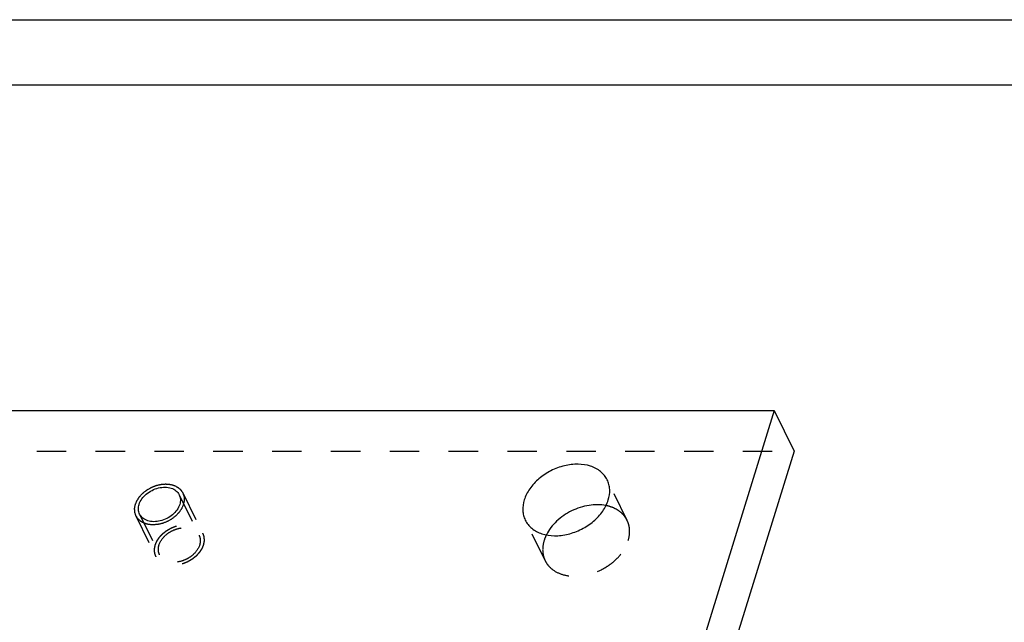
# Model space of a CAD drawing. Header units: millimetres. Extents: x 0 to 410, y 0 to 287.
# Tile 56 of 57: x 258 to 333, y 241 to 287. Entities that reach past the tile are written whole.
import ezdxf

# ---------------------------------------------------------------- set-up
doc = ezdxf.new("R2010")
doc.units = ezdxf.units.MM
doc.header["$LTSCALE"] = 22.55
doc.linetypes.add('HIDDEN', pattern=[0.2, 0.1, -0.1])
doc.layers.get('0').update_dxf_attribs({"linetype": 'CONTINUOUS'})
doc.layers.add('1_ASSI', color=7, linetype='CONTINUOUS')
doc.layers.add('DEFAULT_2', color=8, linetype='HIDDEN')

msp = doc.modelspace()

# ---------------------------------------------------------------- linework, layer by layer
at = {"color": 2, "linetype": 'Continuous'}
msp.add_line((0, 287), (410, 287), dxfattribs=at)
at = {"color": 7, "linetype": 'Continuous'}
for p, q in [((5, 282), (405, 282)), ((235.02743, 257.05809), (315.62027, 257.05809)), ((315.62027, 257.05809), (297.4653, 198.30857)), ((315.62027, 257.05809), (317.14548, 253.95004)), ((317.14548, 253.95004), (298.99051, 195.20052))]:
    msp.add_line(p, q, dxfattribs=at)
at = {"color": 2, "linetype": 'Continuous'}
for points in [[(266.65963, 249.86184), (266.67039, 249.8872), (266.69192, 249.93792), (266.72415, 250.014), (266.75121, 250.07737), (266.76974, 250.1218), (266.78098, 250.14707), (266.78757, 250.16635), (266.8012, 250.18438), (266.81692, 250.20886), (266.84557, 250.25149), (266.88585, 250.31252), (266.92654, 250.37343), (266.95461, 250.41622), (266.97124, 250.44045), (266.98207, 250.45926), (266.99915, 250.47561), (267.01974, 250.49828), (267.05679, 250.53754), (267.10914, 250.59387), (267.16187, 250.65002), (267.1984, 250.68952), (267.21981, 250.71181), (267.23435, 250.72934), (267.25471, 250.74373), (267.27983, 250.76401), (267.32473, 250.79899), (267.38836, 250.84928), (267.45227, 250.8993), (267.49677, 250.93464), (267.52252, 250.95436), (267.54094, 250.97048), (267.56277, 250.98154), (267.59068, 250.99806), (267.64009, 251.02615), (267.71036, 251.06674), (267.78082, 251.107), (267.82997, 251.13554), (267.85829, 251.15135), (267.87887, 251.1646), (267.902, 251.17251), (267.93195, 251.18491), (267.98478, 251.20575), (268.06002, 251.23602), (268.13537, 251.26594), (268.18804, 251.28727), (268.21824, 251.2989), (268.24061, 251.30918), (268.26405, 251.31352), (268.29493, 251.32138), (268.34914, 251.33416), (268.4265, 251.35297), (268.50389, 251.3714), (268.55805, 251.38471), (268.58902, 251.39173), (268.61218, 251.39864), (268.63559, 251.39925), (268.66671, 251.40225), (268.72121, 251.40649), (268.79907, 251.41312), (268.87685, 251.41936), (268.93146, 251.42415), (268.96241, 251.42628), (268.98633, 251.42959), (269.00755, 251.42635), (269.03679, 251.42431), (269.0875, 251.41967), (269.16021, 251.41366), (269.23273, 251.40724), (269.28372, 251.40317), (269.31253, 251.40025), (269.33504, 251.39971), (269.35412, 251.39286), (269.38076, 251.38593), (269.42682, 251.37277), (269.49295, 251.35455), (269.55883, 251.33595), (269.60524, 251.32332), (269.63132, 251.31555), (269.65212, 251.31128), (269.66819, 251.30106), (269.69127, 251.2895), (269.73089, 251.26831), (269.78794, 251.23859), (269.84466, 251.2085), (269.88472, 251.18782), (269.9071, 251.17546), (269.92532, 251.16771), (269.93806, 251.15417), (269.95696, 251.13814), (269.98913, 251.10915), (270.03562, 251.06825), (270.0817, 251.02704), (270.11443, 250.99848), (270.13246, 250.98177), (270.14787, 250.97034), (270.15605, 250.95468), (270.16947, 250.93528), (270.19179, 250.90064), (270.22435, 250.85155), (270.25645, 250.80221), (270.2794, 250.76791), (270.29183, 250.74798), (270.30308, 250.73396), (270.30694, 250.71637), (270.31466, 250.69416), (270.32697, 250.65471), (270.34525, 250.59867), (270.36306, 250.54245), (270.37603, 250.50326), (270.38272, 250.48063), (270.38976, 250.46431), (270.38905, 250.44552), (270.39081, 250.42132), (270.39263, 250.37857), (270.39594, 250.31773), (270.39877, 250.25675), (270.40127, 250.21419), (270.40195, 250.1897), (270.40456, 250.17181), (270.39916, 250.15207), (270.39477, 250.12639), (270.38577, 250.08115), (270.3736, 250.01668), (270.3587, 249.93926), (270.34882, 249.88765), (270.34387, 249.86184)], [(270.34387, 249.86184), (270.33311, 249.83649), (270.31158, 249.78577), (270.27936, 249.70969), (270.25229, 249.64632), (270.23376, 249.60189), (270.22252, 249.57662), (270.21593, 249.55734), (270.2023, 249.53931), (270.18659, 249.51483), (270.15793, 249.4722), (270.11766, 249.41117), (270.07696, 249.35026), (270.04889, 249.30746), (270.03227, 249.28324), (270.02143, 249.26443), (270.00435, 249.24807), (269.98376, 249.22541), (269.94671, 249.18614), (269.89436, 249.12982), (269.84163, 249.07367), (269.8051, 249.03416), (269.78369, 249.01188), (269.76915, 248.99435), (269.74879, 248.97996), (269.72367, 248.95967), (269.67877, 248.92469), (269.61514, 248.87441), (269.55123, 248.82438), (269.50673, 248.78905), (269.48098, 248.76932), (269.46256, 248.75321), (269.44073, 248.74214), (269.41282, 248.72562), (269.36341, 248.69754), (269.29314, 248.65695), (269.22268, 248.61668), (269.17353, 248.58815), (269.14521, 248.57234), (269.12464, 248.55909), (269.1015, 248.55118), (269.07155, 248.53877), (269.01873, 248.51794), (268.94348, 248.48766), (268.86813, 248.45774), (268.81546, 248.43642), (268.78526, 248.42478), (268.76289, 248.4145), (268.73945, 248.41016), (268.70857, 248.40231), (268.65436, 248.38953), (268.577, 248.37072), (268.49961, 248.35229), (268.44545, 248.33898), (268.41448, 248.33196), (268.39132, 248.32505), (268.36791, 248.32444), (268.33679, 248.32143), (268.28229, 248.3172), (268.20443, 248.31056), (268.12665, 248.30433), (268.07204, 248.29953), (268.04109, 248.29741), (268.01717, 248.2941), (267.99595, 248.29734), (267.96672, 248.29938), (267.916, 248.30401), (267.84329, 248.31003), (267.77077, 248.31644), (267.71979, 248.32052), (267.69097, 248.32344), (267.66847, 248.32397), (267.64938, 248.33082), (267.62274, 248.33776), (267.57668, 248.35092), (267.51055, 248.36914), (267.44468, 248.38774), (267.39826, 248.40036), (267.37218, 248.40814), (267.35138, 248.41241), (267.33531, 248.42263), (267.31223, 248.43418), (267.27261, 248.45538), (267.21557, 248.4851), (267.15884, 248.51518), (267.11878, 248.53587), (267.0964, 248.54822), (267.07818, 248.55598), (267.06544, 248.56952), (267.04654, 248.58554), (267.01437, 248.61454), (266.96789, 248.65544), (266.9218, 248.69664), (266.88907, 248.7252), (266.87105, 248.74192), (266.85564, 248.75335), (266.84746, 248.769), (266.83403, 248.7884), (266.81171, 248.82304), (266.77916, 248.87214), (266.74706, 248.92148), (266.7241, 248.95578), (266.71168, 248.97571), (266.70042, 248.98972), (266.69656, 249.00732), (266.68884, 249.02953), (266.67653, 249.06898), (266.65825, 249.12502), (266.64044, 249.18124), (266.62747, 249.22043), (266.62079, 249.24305), (266.61374, 249.25937), (266.61445, 249.27817), (266.61269, 249.30237), (266.61088, 249.34511), (266.60756, 249.40596), (266.60473, 249.46694), (266.60223, 249.50949), (266.60155, 249.53399), (266.59895, 249.55187), (266.60434, 249.57162), (266.60874, 249.5973), (266.61773, 249.64253), (266.62991, 249.707), (266.64481, 249.78443), (266.65468, 249.83604), (266.65963, 249.86184)]]:
    msp.add_open_spline(points, degree=3, knots=[0, 0, 0, 0, 0.015625, 0.03125, 0.046875, 0.0546875, 0.05859375, 0.0625, 0.06640625, 0.0703125, 0.078125, 0.09375, 0.109375, 0.1171875, 0.12109375, 0.125, 0.12890625, 0.1328125, 0.140625, 0.15625, 0.171875, 0.1796875, 0.18359375, 0.1875, 0.19140625, 0.1953125, 0.203125, 0.21875, 0.234375, 0.2421875, 0.24609375, 0.25, 0.25390625, 0.2578125, 0.265625, 0.28125, 0.296875, 0.3046875, 0.30859375, 0.3125, 0.31640625, 0.3203125, 0.328125, 0.34375, 0.359375, 0.3671875, 0.37109375, 0.375, 0.37890625, 0.3828125, 0.390625, 0.40625, 0.421875, 0.4296875, 0.43359375, 0.4375, 0.44140625, 0.4453125, 0.453125, 0.46875, 0.484375, 0.4921875, 0.49609375, 0.5, 0.50390625, 0.5078125, 0.515625, 0.53125, 0.546875, 0.5546875, 0.55859375, 0.5625, 0.56640625, 0.5703125, 0.578125, 0.59375, 0.609375, 0.6171875, 0.62109375, 0.625, 0.62890625, 0.6328125, 0.640625, 0.65625, 0.671875, 0.6796875, 0.68359375, 0.6875, 0.69140625, 0.6953125, 0.703125, 0.71875, 0.734375, 0.7421875, 0.74609375, 0.75, 0.75390625, 0.7578125, 0.765625, 0.78125, 0.796875, 0.8046875, 0.80859375, 0.8125, 0.81640625, 0.8203125, 0.828125, 0.84375, 0.859375, 0.8671875, 0.87109375, 0.875, 0.87890625, 0.8828125, 0.890625, 0.90625, 0.921875, 0.9296875, 0.93359375, 0.9375, 0.94140625, 0.9453125, 0.953125, 0.96875, 0.984375, 1, 1, 1, 1], dxfattribs=at)
at = {"layer": '1_ASSI', "color": 8, "linetype": 'HIDDEN'}
for p, q in [((304.35355, 248.63783), (302.82834, 251.74588)), ((270.01667, 250.60526), (271.54188, 247.49721)), ((266.98683, 249.11843), (268.51204, 246.01038)), ((298.06942, 245.55403), (296.54421, 248.66208))]:
    msp.add_line(p, q, dxfattribs=at)
at = {"layer": '1_ASSI', "color": 7, "linetype": 'Continuous'}
for points, knots in [([(302.82829, 251.74597), (302.76921, 251.86635), (302.622, 252.09724), (302.22196, 252.49805), (301.5365, 252.85078), (300.56694, 252.99083), (299.52161, 252.86177), (298.66644, 252.54209), (298.02998, 252.17157), (297.45591, 251.7412), (296.86902, 251.11359), (296.5568, 250.50895), (296.46256, 250.20398)], [0, 0, 0, 0, 0.05078529, 0.10270961, 0.21303523, 0.33541714, 0.46863586, 0.60791278, 0.67793426, 0.74701649, 0.87911485, 1, 1, 1, 1]), ([(302.90999, 250.20398), (302.99007, 250.46313), (303.05006, 250.86963), (302.97213, 251.39212), (302.88376, 251.63295), (302.82829, 251.74597)], [0, 0, 0, 0, 0.51611691, 0.76043173, 1, 1, 1, 1]), ([(266.94746, 249.86184), (267.04162, 250.16656), (267.36306, 250.58798), (267.92702, 250.95772), (268.4225, 251.14337), (268.92637, 251.20562), (269.39411, 251.13751), (269.78205, 250.93929), (269.95943, 250.72192), (270.0167, 250.60521)], [0, 0, 0, 0, 0.25134119, 0.39067011, 0.53040916, 0.66406941, 0.78685567, 0.89754517, 1, 1, 1, 1]), ([(270.0167, 250.60521), (270.07042, 250.49572), (270.13323, 250.24253), (270.09465, 249.98678), (270.05604, 249.86184)], [0, 0, 0, 0, 0.48258627, 1, 1, 1, 1]), ([(266.9868, 249.11848), (266.93308, 249.22797), (266.87027, 249.48115), (266.90885, 249.73691), (266.94746, 249.86184)], [0, 0, 0, 0, 0.48258627, 1, 1, 1, 1]), ([(270.05604, 249.86184), (269.96188, 249.55713), (269.64044, 249.1357), (269.07648, 248.76596), (268.58101, 248.58031), (268.07714, 248.51807), (267.60939, 248.58617), (267.22146, 248.7844), (267.04407, 249.00176), (266.9868, 249.11848)], [0, 0, 0, 0, 0.25134119, 0.39067011, 0.53040916, 0.66406941, 0.78685567, 0.89754517, 1, 1, 1, 1]), ([(296.46256, 250.20398), (296.38248, 249.94483), (296.32249, 249.53833), (296.40042, 249.01584), (296.48879, 248.77502), (296.54426, 248.66199)], [0, 0, 0, 0, 0.51611691, 0.76043173, 1, 1, 1, 1]), ([(296.54426, 248.66199), (296.60334, 248.54161), (296.75055, 248.31073), (297.15059, 247.90991), (297.83605, 247.55719), (298.80561, 247.41713), (299.85094, 247.54619), (300.70611, 247.86588), (301.34257, 248.23639), (301.91664, 248.66677), (302.50353, 249.29438), (302.81575, 249.89902), (302.90999, 250.20398)], [0, 0, 0, 0, 0.05078529, 0.10270961, 0.21303523, 0.33541714, 0.46863586, 0.60791278, 0.67793426, 0.74701649, 0.87911485, 1, 1, 1, 1]), ([(302.73591, 249.77268), (302.3111, 249.85765), (301.38856, 249.85251), (300.07058, 249.42312), (298.9242, 248.64378), (298.35523, 247.91745), (298.16231, 247.52947)], [0, 0, 0, 0, 0.24048316, 0.4999733, 0.75947796, 1, 1, 1, 1])]:
    msp.add_open_spline(points, degree=3, knots=knots, dxfattribs=at)
at = {"layer": '1_ASSI', "color": 8, "linetype": 'HIDDEN'}
for points, knots in [([(304.3535, 248.63792), (304.28327, 248.78101), (304.10108, 249.05387), (303.7256, 249.3867), (303.26206, 249.63518), (302.91657, 249.73654), (302.73591, 249.77268)], [0, 0, 0, 0, 0.23398401, 0.47525706, 0.72952366, 1, 1, 1, 1]), ([(304.4352, 247.09593), (304.51528, 247.35508), (304.57527, 247.76158), (304.49734, 248.28407), (304.40897, 248.5249), (304.3535, 248.63792)], [0, 0, 0, 0, 0.51611691, 0.76043173, 1, 1, 1, 1]), ([(268.47267, 246.75379), (268.56683, 247.05851), (268.88827, 247.47993), (269.45223, 247.84967), (269.94771, 248.03532), (270.45158, 248.09757), (270.91932, 248.02946), (271.30726, 247.83124), (271.48464, 247.61387), (271.54191, 247.49716)], [0, 0, 0, 0, 0.25134119, 0.39067011, 0.53040916, 0.66406941, 0.78685567, 0.89754517, 1, 1, 1, 1]), ([(271.54191, 247.49716), (271.59563, 247.38767), (271.65844, 247.13448), (271.61986, 246.87873), (271.58125, 246.75379)], [0, 0, 0, 0, 0.48258627, 1, 1, 1, 1]), ([(297.98777, 247.09593), (297.90769, 246.83678), (297.8477, 246.43028), (297.92563, 245.90779), (298.014, 245.66697), (298.06947, 245.55394)], [0, 0, 0, 0, 0.51611691, 0.76043173, 1, 1, 1, 1]), ([(298.16231, 247.52947), (298.1446, 247.49387), (298.07787, 247.35298), (298.02205, 247.20687), (297.98777, 247.09593)], [0, 0, 0, 0, 0.2551158, 1, 1, 1, 1]), ([(298.06947, 245.55394), (298.12855, 245.43356), (298.27576, 245.20268), (298.6758, 244.80186), (299.36126, 244.44914), (300.33082, 244.30908), (301.37615, 244.43814), (302.23132, 244.75783), (302.86778, 245.12834), (303.44185, 245.55872), (304.02874, 246.18633), (304.34096, 246.79097), (304.4352, 247.09593)], [0, 0, 0, 0, 0.05078529, 0.10270961, 0.21303523, 0.33541714, 0.46863586, 0.60791278, 0.67793426, 0.74701649, 0.87911485, 1, 1, 1, 1]), ([(268.51201, 246.01043), (268.45829, 246.11992), (268.39548, 246.3731), (268.43406, 246.62886), (268.47267, 246.75379)], [0, 0, 0, 0, 0.48258627, 1, 1, 1, 1]), ([(271.58125, 246.75379), (271.48709, 246.44908), (271.16565, 246.02765), (270.60169, 245.65791), (270.10622, 245.47226), (269.60235, 245.41002), (269.1346, 245.47812), (268.74667, 245.67635), (268.56928, 245.89371), (268.51201, 246.01043)], [0, 0, 0, 0, 0.25134119, 0.39067011, 0.53040916, 0.66406941, 0.78685567, 0.89754517, 1, 1, 1, 1])]:
    msp.add_open_spline(points, degree=3, knots=knots, dxfattribs=at)
at = {"layer": 'DEFAULT_2', "color": 8, "linetype": 'HIDDEN'}
for p, q in [((236.55264, 253.95004), (317.14548, 253.95004)), ((270.29721, 250.74293), (271.82242, 247.63488)), ((266.70629, 248.98076), (268.2315, 245.87271))]:
    msp.add_line(p, q, dxfattribs=at)
for points in [[(268.18484, 246.75379), (268.1956, 246.77915), (268.21713, 246.82987), (268.24935, 246.90595), (268.27642, 246.96932), (268.29495, 247.01375), (268.30619, 247.03902), (268.31278, 247.0583), (268.32641, 247.07633), (268.34213, 247.10081), (268.37078, 247.14344), (268.41106, 247.20447), (268.45175, 247.26538), (268.47982, 247.30817), (268.49645, 247.3324), (268.50728, 247.35121), (268.52436, 247.36756), (268.54495, 247.39023), (268.582, 247.42949), (268.63435, 247.48582), (268.68708, 247.54197), (268.72361, 247.58147), (268.74502, 247.60376), (268.75956, 247.62129), (268.77992, 247.63568), (268.80504, 247.65596), (268.84994, 247.69094), (268.91357, 247.74123), (268.97748, 247.79125), (269.02198, 247.82659), (269.04773, 247.84631), (269.06615, 247.86243), (269.08798, 247.87349), (269.11589, 247.89001), (269.1653, 247.9181), (269.23557, 247.95869), (269.30603, 247.99895), (269.35518, 248.02749), (269.3835, 248.0433), (269.40408, 248.05655), (269.42721, 248.06446), (269.45716, 248.07686), (269.50999, 248.0977), (269.58523, 248.12797), (269.66058, 248.15789), (269.71325, 248.17922), (269.74345, 248.19085), (269.76582, 248.20113), (269.78926, 248.20547), (269.82014, 248.21333), (269.87435, 248.22611), (269.95171, 248.24492), (270.0291, 248.26335), (270.08326, 248.27666), (270.11423, 248.28368), (270.13739, 248.29059), (270.1608, 248.2912), (270.19192, 248.2942), (270.24642, 248.29844), (270.32428, 248.30507), (270.40206, 248.31131), (270.45667, 248.3161), (270.48762, 248.31823), (270.51154, 248.32154), (270.53276, 248.3183), (270.562, 248.31626), (270.61271, 248.31162), (270.68542, 248.30561), (270.75794, 248.29919), (270.80893, 248.29512), (270.83774, 248.2922), (270.86025, 248.29166), (270.87933, 248.28481), (270.90597, 248.27788), (270.95203, 248.26472), (271.01816, 248.2465), (271.08404, 248.2279), (271.13045, 248.21527), (271.15653, 248.2075), (271.17733, 248.20323), (271.1934, 248.19301), (271.21648, 248.18145), (271.2561, 248.16026), (271.31314, 248.13054), (271.36987, 248.10045), (271.40993, 248.07977), (271.43231, 248.06741), (271.45053, 248.05966), (271.46327, 248.04612), (271.48217, 248.03009), (271.51434, 248.0011), (271.56082, 247.9602), (271.60691, 247.91899), (271.63964, 247.89044), (271.65766, 247.87372), (271.67308, 247.86229), (271.68125, 247.84663), (271.69468, 247.82723), (271.717, 247.79259), (271.74955, 247.7435), (271.78166, 247.69416), (271.80461, 247.65986), (271.81703, 247.63993), (271.82829, 247.62591), (271.83215, 247.60832), (271.83987, 247.58611), (271.85218, 247.54666), (271.87046, 247.49062), (271.88827, 247.4344), (271.90124, 247.39521), (271.90792, 247.37258), (271.91497, 247.35626), (271.91426, 247.33747), (271.91602, 247.31327), (271.91784, 247.27052), (271.92115, 247.20968), (271.92398, 247.1487), (271.92648, 247.10614), (271.92716, 247.08165), (271.92976, 247.06376), (271.92437, 247.04402), (271.91998, 247.01834), (271.91098, 246.9731), (271.89881, 246.90863), (271.88391, 246.83121), (271.87403, 246.7796), (271.86908, 246.75379)], [(271.86908, 246.75379), (271.85832, 246.72844), (271.83679, 246.67772), (271.80457, 246.60164), (271.7775, 246.53827), (271.75897, 246.49384), (271.74773, 246.46857), (271.74114, 246.44929), (271.72751, 246.43126), (271.71179, 246.40678), (271.68314, 246.36415), (271.64286, 246.30312), (271.60217, 246.24221), (271.5741, 246.19941), (271.55747, 246.17519), (271.54664, 246.15638), (271.52956, 246.14002), (271.50897, 246.11736), (271.47192, 246.07809), (271.41957, 246.02177), (271.36684, 245.96562), (271.33031, 245.92611), (271.3089, 245.90383), (271.29436, 245.8863), (271.274, 245.87191), (271.24888, 245.85162), (271.20398, 245.81664), (271.14035, 245.76636), (271.07644, 245.71633), (271.03194, 245.681), (271.00619, 245.66127), (270.98777, 245.64516), (270.96594, 245.63409), (270.93803, 245.61757), (270.88862, 245.58949), (270.81835, 245.5489), (270.74789, 245.50863), (270.69874, 245.4801), (270.67042, 245.46429), (270.64984, 245.45104), (270.62671, 245.44313), (270.59676, 245.43072), (270.54394, 245.40989), (270.46869, 245.37962), (270.39334, 245.34969), (270.34067, 245.32837), (270.31047, 245.31673), (270.2881, 245.30645), (270.26466, 245.30211), (270.23378, 245.29426), (270.17957, 245.28148), (270.10221, 245.26267), (270.02482, 245.24424), (269.97066, 245.23093), (269.93969, 245.22391), (269.91653, 245.217), (269.89312, 245.21639), (269.862, 245.21338), (269.8075, 245.20915), (269.72964, 245.20251), (269.65186, 245.19628), (269.59725, 245.19148), (269.5663, 245.18936), (269.54238, 245.18605), (269.52116, 245.18929), (269.49193, 245.19133), (269.44121, 245.19596), (269.3685, 245.20198), (269.29598, 245.20839), (269.24499, 245.21247), (269.21618, 245.21539), (269.19367, 245.21592), (269.17459, 245.22277), (269.14795, 245.22971), (269.10189, 245.24287), (269.03576, 245.26109), (268.96989, 245.27969), (268.92347, 245.29231), (268.89739, 245.30009), (268.87659, 245.30436), (268.86052, 245.31458), (268.83744, 245.32614), (268.79782, 245.34733), (268.74078, 245.37705), (268.68405, 245.40714), (268.64399, 245.42782), (268.62161, 245.44017), (268.60339, 245.44793), (268.59065, 245.46147), (268.57175, 245.4775), (268.53958, 245.50649), (268.4931, 245.54739), (268.44701, 245.58859), (268.41428, 245.61715), (268.39626, 245.63387), (268.38084, 245.6453), (268.37267, 245.66095), (268.35924, 245.68035), (268.33692, 245.71499), (268.30437, 245.76409), (268.27227, 245.81343), (268.24931, 245.84773), (268.23689, 245.86766), (268.22563, 245.88167), (268.22177, 245.89927), (268.21405, 245.92148), (268.20174, 245.96093), (268.18346, 246.01697), (268.16565, 246.07319), (268.15268, 246.11238), (268.146, 246.135), (268.13895, 246.15132), (268.13966, 246.17012), (268.1379, 246.19432), (268.13609, 246.23706), (268.13277, 246.29791), (268.12994, 246.35889), (268.12744, 246.40145), (268.12676, 246.42594), (268.12416, 246.44382), (268.12955, 246.46357), (268.13395, 246.48925), (268.14294, 246.53448), (268.15512, 246.59895), (268.17002, 246.67638), (268.17989, 246.72799), (268.18484, 246.75379)]]:
    msp.add_open_spline(points, degree=3, knots=[0, 0, 0, 0, 0.015625, 0.03125, 0.046875, 0.0546875, 0.05859375, 0.0625, 0.06640625, 0.0703125, 0.078125, 0.09375, 0.109375, 0.1171875, 0.12109375, 0.125, 0.12890625, 0.1328125, 0.140625, 0.15625, 0.171875, 0.1796875, 0.18359375, 0.1875, 0.19140625, 0.1953125, 0.203125, 0.21875, 0.234375, 0.2421875, 0.24609375, 0.25, 0.25390625, 0.2578125, 0.265625, 0.28125, 0.296875, 0.3046875, 0.30859375, 0.3125, 0.31640625, 0.3203125, 0.328125, 0.34375, 0.359375, 0.3671875, 0.37109375, 0.375, 0.37890625, 0.3828125, 0.390625, 0.40625, 0.421875, 0.4296875, 0.43359375, 0.4375, 0.44140625, 0.4453125, 0.453125, 0.46875, 0.484375, 0.4921875, 0.49609375, 0.5, 0.50390625, 0.5078125, 0.515625, 0.53125, 0.546875, 0.5546875, 0.55859375, 0.5625, 0.56640625, 0.5703125, 0.578125, 0.59375, 0.609375, 0.6171875, 0.62109375, 0.625, 0.62890625, 0.6328125, 0.640625, 0.65625, 0.671875, 0.6796875, 0.68359375, 0.6875, 0.69140625, 0.6953125, 0.703125, 0.71875, 0.734375, 0.7421875, 0.74609375, 0.75, 0.75390625, 0.7578125, 0.765625, 0.78125, 0.796875, 0.8046875, 0.80859375, 0.8125, 0.81640625, 0.8203125, 0.828125, 0.84375, 0.859375, 0.8671875, 0.87109375, 0.875, 0.87890625, 0.8828125, 0.890625, 0.90625, 0.921875, 0.9296875, 0.93359375, 0.9375, 0.94140625, 0.9453125, 0.953125, 0.96875, 0.984375, 1, 1, 1, 1], dxfattribs=at)

doc.saveas('drawing.dxf')
